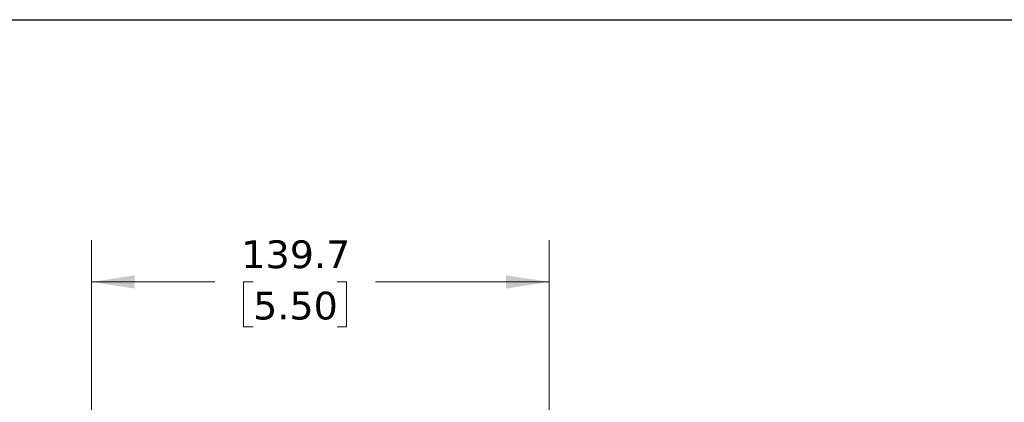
# Model space of a CAD drawing. Header units: millimetres. Extents: x 25 to 1092, y 25 to 838.
# Tile 12 of 20: x 200 to 501, y 721 to 838. Entities that reach past the tile are written whole.
import ezdxf

# ---------------------------------------------------------------- set-up
doc = ezdxf.new("R2010")
doc.units = ezdxf.units.MM
doc.header["$LTSCALE"] = 4
doc.linetypes.add('SLD-Solid', pattern=[0])
doc.layers.add('TEXT', color=140, linetype='SLD-Solid', lineweight=25)
doc.styles.add('SLDTEXTSTYLE0', font='VERDANA.TTF')
doc.dimstyles.new('SLDDIMSTYLE1', dxfattribs={"dimtxt": 8.632031, "dimasz": 13.208, "dimexe": 0, "dimexo": 0.0625, "dimgap": 2.158008, "dimtad": 0, "dimtih": 1, "dimtoh": 1, "dimrnd": 1e-09, "dimzin": 12, "dimdsep": 46, "dimtxsty": 'SLDTEXTSTYLE0', "dimsah": 1, "dimcen": 0.09, "dimadec": 0, "dimazin": 3, "dimtfac": 1, "dimtofl": 0, "dimtmove": 0, "dimatfit": 3, "dimfxl": 0, "dimfrac": 2, "dimtolj": 1, "dimtzin": 12, "dimarcsym": 0})

# ---------------------------------------------------------------- blocks, each defined once
blk = doc.blocks.new('_D_8')
at = {"color": 7, "linetype": 'SLD-Solid', "lineweight": 0}
for p, q in [((222.37, 718.29), (222.37, 770.9)), ((362.07, 718.29), (362.07, 770.9)), ((222.37, 758.2), (259.99, 758.2)), ((271.68, 758.2), (268.79, 758.2)), ((268.79, 758.2), (268.79, 744.48)), ((297.34, 758.2), (300.23, 758.2)), ((300.23, 758.2), (300.23, 744.48)), ((362.07, 758.2), (309.03, 758.2)), ((268.79, 744.48), (271.68, 744.48)), ((300.23, 744.48), (297.34, 744.48))]:
    blk.add_line(p, q, dxfattribs=at)
at = {"color": 7, "linetype": 'SLD-Solid', "lineweight": 18}
for points in [[(222.37, 758.2), (235.58, 756.17), (235.58, 760.23)], [(362.07, 758.2), (348.86, 760.23), (348.86, 756.17)]]:
    blk.add_solid(points, dxfattribs=at)
at = {"color": 7, "linetype": 'SLD-Solid', "lineweight": 18, "char_height": 8.467, "attachment_point": 1, "style": 'SLDTEXTSTYLE0'}
for s, insert in [('139.7', (268.09, 770.88)), ('5.50', (271.68, 755.23))]:
    blk.add_mtext(s, dxfattribs=dict(at, insert=insert))

msp = doc.modelspace()

# ---------------------------------------------------------------- linework, layer by layer
at = {"layer": 'TEXT'}
msp.add_line((25.4, 838.2), (1092.2, 838.2), dxfattribs=at)

# ---------------------------------------------------------------- dimensions: what is measured, and where the dimension line sits
at = {"color": 7, "linetype": 'SLD-Solid', "lineweight": 18}
dim = msp.add_linear_dim(base=(222.367, 758.197), p1=(362.067, 713.212), p2=(222.367, 713.212), dimstyle='SLDDIMSTYLE1', dxfattribs=at)
dim.commit()
dim.dimension.update_dxf_attribs({"geometry": '_D_8', "text_midpoint": (284.51, 758.197), "dimtype": 160})

doc.saveas('drawing.dxf')
